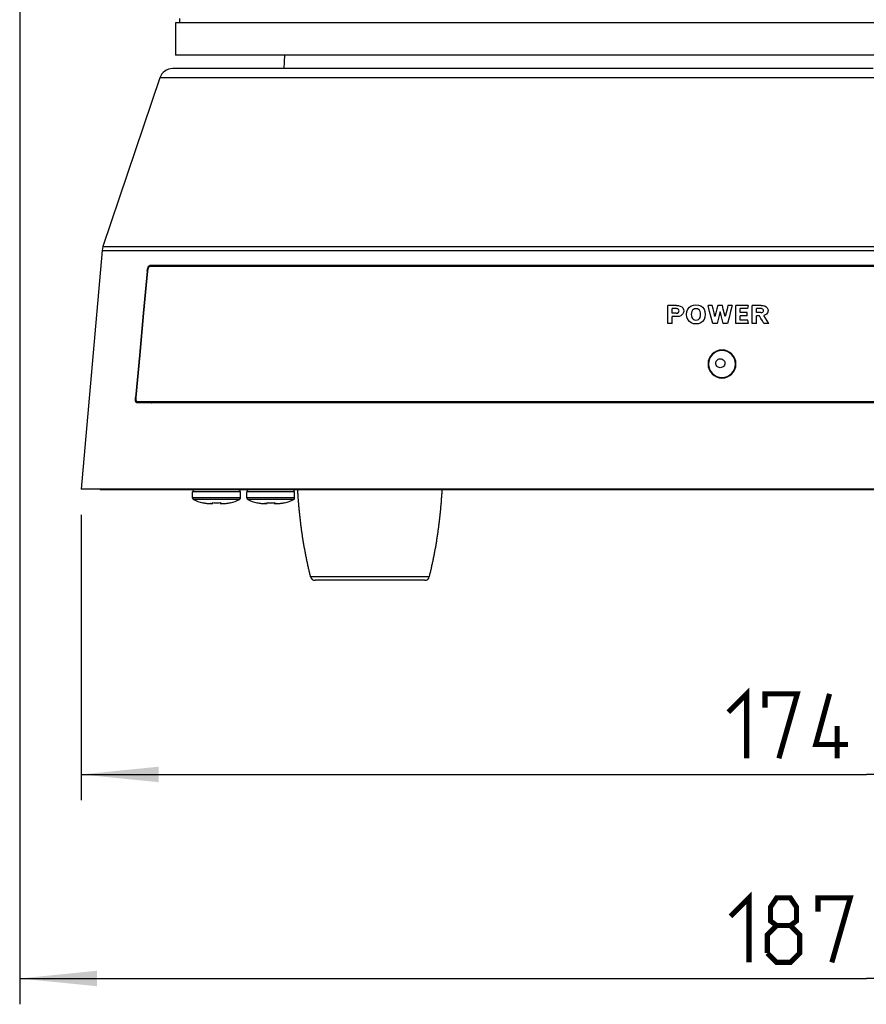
# Model space of a CAD drawing. Extents: x 0 to 420, y 0 to 297.
# Tile 7 of 42: x 68 to 101, y 115 to 153. Entities that reach past the tile are written whole.
import ezdxf

# ---------------------------------------------------------------- set-up
doc = ezdxf.new("R2010")
doc.units = 0
doc.header["$LTSCALE"] = 23.1
doc.layers.get('0').update_dxf_attribs({"linetype": 'CONTINUOUS'})
doc.layers.add('02___PRT_ALL_AXES', color=7, linetype='CONTINUOUS')
doc.dimstyles.get("Standard").update_dxf_attribs({"dimtxt": 2.5, "dimasz": 2.5, "dimexe": 1.25, "dimexo": 0.625, "dimtad": 1, "dimcen": 2.5, "dimazin": 3, "dimtfac": 1, "dimtmove": 0, "dimatfit": 3})

# ---------------------------------------------------------------- blocks, each defined once
blk = doc.blocks.new('_FILLED')
at = {"color": 0, "linetype": 'BYBLOCK'}
blk.add_solid([(0, 0), (-1, 0.1), (-1, -0.1)], dxfattribs=at)
blk = doc.blocks.new('*D0')
at = {"color": 2, "linetype": 'CONTINUOUS'}
for p, q in [((70.74, 133.479), (70.74, 122.419)), ((131.64, 133.479), (131.64, 122.419)), ((70.74, 123.419), (101.19, 123.419)), ((131.64, 123.419), (101.19, 123.419))]:
    blk.add_line(p, q, dxfattribs=at)
at = {"color": 2, "linetype": 'CONTINUOUS', "xscale": 3, "yscale": 3, "zscale": 3, "rotation": 180}
blk.add_blockref('_FILLED', (70.74, 123.419), dxfattribs=at)
at = {"color": 2, "linetype": 'CONTINUOUS', "xscale": 3, "yscale": 3, "zscale": 3}
blk.add_blockref('_FILLED', (131.64, 123.419), dxfattribs=at)
blk = doc.blocks.new('*D1')
at = {"color": 2, "linetype": 'CONTINUOUS'}
for p, q in [((68.355, 159.914), (68.355, 114.511)), ((134.024, 159.914), (134.024, 114.511)), ((68.355, 115.511), (101.19, 115.511)), ((134.024, 115.511), (101.19, 115.511))]:
    blk.add_line(p, q, dxfattribs=at)
at = {"color": 2, "linetype": 'CONTINUOUS', "xscale": 3, "yscale": 3, "zscale": 3, "rotation": 180}
blk.add_blockref('_FILLED', (68.355, 115.511), dxfattribs=at)
at = {"color": 2, "linetype": 'CONTINUOUS', "xscale": 3, "yscale": 3, "zscale": 3}
blk.add_blockref('_FILLED', (134.024, 115.511), dxfattribs=at)

msp = doc.modelspace()

# ---------------------------------------------------------------- linework, layer by layer
at = {"color": 7, "linetype": 'CONTINUOUS'}
for p, q in [((74.569, 152.619), (74.569, 152.724)), ((74.394, 152.549), (74.394, 151.303)), ((74.7, 152.549), (74.394, 152.549)), ((74.569, 152.549), (74.569, 152.619)), ((127.679, 152.549), (74.7, 152.549)), ((74.7, 151.303), (74.394, 151.303)), ((74.849, 151.303), (74.7, 151.303)), ((75.008, 151.303), (74.849, 151.303)), ((75.269, 151.303), (75.008, 151.303)), ((127.111, 151.303), (75.269, 151.303)), ((78.615, 150.778), (78.642, 151.303)), ((78.615, 150.778), (78.642, 151.303)), ((74.525, 150.778), (74.293, 150.778)), ((74.43, 150.778), (74.302, 150.778)), ((78.615, 150.778), (74.525, 150.778)), ((78.691, 150.778), (78.615, 150.778)), ((81.607, 150.778), (78.691, 150.778)), ((83.194, 150.778), (81.607, 150.778)), ((83.545, 150.778), (83.194, 150.778)), ((83.545, 150.778), (83.194, 150.778)), ((84.28, 150.778), (83.545, 150.778)), ((84.28, 150.778), (83.545, 150.778)), ((84.794, 150.778), (84.28, 150.778)), ((84.794, 150.778), (84.28, 150.778)), ((85.042, 150.778), (84.794, 150.778)), ((85.042, 150.778), (84.794, 150.778)), ((86.105, 150.778), (85.042, 150.778)), ((86.986, 150.778), (86.105, 150.778)), ((86.986, 150.778), (86.105, 150.778)), ((87.667, 150.778), (86.986, 150.778)), ((87.667, 150.778), (86.986, 150.778)), ((87.893, 150.778), (87.667, 150.778)), ((87.893, 150.778), (87.667, 150.778)), ((88.542, 150.778), (87.893, 150.778)), ((88.542, 150.778), (87.893, 150.778)), ((88.94, 150.778), (88.542, 150.778)), ((88.619, 150.778), (88.542, 150.778)), ((88.94, 150.778), (88.619, 150.778)), ((89.065, 150.778), (88.94, 150.778)), ((90.372, 150.778), (88.94, 150.778)), ((90.372, 150.778), (89.065, 150.778)), ((90.568, 150.778), (90.372, 150.778)), ((90.568, 150.778), (90.372, 150.778)), ((90.803, 150.778), (90.568, 150.778)), ((90.803, 150.778), (90.568, 150.778)), ((90.883, 150.778), (90.803, 150.778)), ((99.44, 150.778), (90.883, 150.778)), ((99.44, 150.778), (99.323, 150.778)), ((99.56, 150.778), (99.44, 150.778)), ((99.56, 150.778), (99.44, 150.778)), ((99.821, 150.778), (99.56, 150.778)), ((99.821, 150.778), (99.56, 150.778)), ((100.451, 150.778), (99.821, 150.778)), ((100.451, 150.778), (99.821, 150.778)), ((100.848, 150.778), (100.451, 150.778)), ((100.848, 150.778), (100.451, 150.778)), ((100.927, 150.778), (100.848, 150.778)), ((100.927, 150.778), (100.848, 150.778)), ((101.452, 150.778), (100.927, 150.778)), ((101.452, 150.778), (100.927, 150.778)), ((73.795, 150.422), (71.583, 143.884)), ((71.583, 143.884), (71.548, 143.721)), ((71.548, 143.721), (70.74, 134.479)), ((73.381, 143.131), (73.398, 143.14)), ((73.398, 143.105), (73.394, 143.105)), ((73.961, 143.14), (73.398, 143.14)), ((73.958, 143.105), (73.398, 143.105)), ((80.224, 143.105), (73.958, 143.105)), ((128.418, 143.14), (73.961, 143.14)), ((80.259, 143.105), (80.224, 143.105)), ((80.441, 143.105), (80.259, 143.105)), ((86.795, 143.105), (80.441, 143.105)), ((86.874, 143.105), (86.795, 143.105)), ((86.983, 143.105), (86.874, 143.105)), ((115.396, 143.105), (86.983, 143.105)), ((73.3, 142.93), (73.313, 143.008)), ((73.313, 143.008), (73.335, 143.076)), ((93.49, 140.901), (93.49, 141.601)), ((96.124, 140.901), (96.124, 141.601)), ((96.609, 141.601), (96.583, 141.473)), ((96.755, 140.901), (96.755, 141.601)), ((93.66, 141.291), (93.66, 141.473)), ((96.295, 141.327), (96.295, 141.473)), ((96.295, 141.029), (96.295, 141.199)), ((96.561, 141.199), (96.561, 141.327)), ((96.929, 141.318), (96.929, 141.475)), ((93.66, 140.901), (93.66, 141.163)), ((96.617, 140.901), (96.591, 141.029)), ((96.927, 140.901), (96.927, 141.19)), ((72.842, 137.951), (72.844, 138.03)), ((72.852, 137.883), (72.842, 137.951)), ((73.463, 137.82), (72.901, 137.82)), ((73.463, 137.855), (72.904, 137.855)), ((73.451, 137.827), (73.463, 137.82)), ((73.467, 137.855), (73.463, 137.855)), ((128.916, 137.82), (73.463, 137.82)), ((80.03, 137.855), (73.467, 137.855)), ((80.212, 137.855), (80.03, 137.855)), ((86.894, 137.855), (80.212, 137.855)), ((86.973, 137.855), (86.894, 137.855)), ((115.407, 137.855), (86.973, 137.855)), ((71.305, 134.479), (70.74, 134.479)), ((71.323, 134.479), (71.305, 134.479)), ((71.475, 134.479), (71.323, 134.479)), ((71.475, 134.479), (71.475, 134.444)), ((73.153, 134.479), (71.475, 134.479)), ((73.088, 134.444), (71.475, 134.444)), ((73.153, 134.444), (73.088, 134.444)), ((77.565, 134.479), (73.153, 134.479)), ((77.162, 134.444), (73.153, 134.444)), ((77.232, 134.444), (77.162, 134.444)), ((77.565, 134.444), (77.232, 134.444)), ((78.615, 134.479), (77.565, 134.479)), ((78.09, 134.444), (77.565, 134.444)), ((78.615, 134.444), (78.09, 134.444)), ((102.415, 134.479), (78.615, 134.479)), ((78.947, 134.444), (78.615, 134.444)), ((79.017, 134.444), (78.947, 134.444)), ((79.14, 134.444), (79.017, 134.444)), ((80.365, 134.444), (79.14, 134.444)), ((83.515, 134.444), (80.365, 134.444)), ((84.74, 134.444), (83.515, 134.444)), ((91.855, 134.444), (84.74, 134.444)), ((93.955, 134.444), (91.855, 134.444)), ((101.89, 134.444), (93.955, 134.444)), ((75.447, 133.954), (75.476, 133.948)), ((75.447, 133.95), (75.447, 133.954)), ((75.85, 133.919), (75.85, 133.954)), ((76.13, 133.954), (76.13, 133.919)), ((76.532, 133.954), (76.532, 133.95)), ((77.547, 133.954), (77.576, 133.948)), ((77.547, 133.95), (77.547, 133.954)), ((77.95, 133.919), (77.95, 133.954)), ((78.23, 133.954), (78.23, 133.919)), ((78.632, 133.954), (78.632, 133.95)), ((75.783, 133.919), (75.755, 133.919)), ((75.783, 133.919), (75.85, 133.919)), ((76.197, 133.919), (76.13, 133.919)), ((77.883, 133.919), (77.855, 133.919)), ((77.883, 133.919), (77.95, 133.919)), ((78.297, 133.919), (78.23, 133.919)), ((84.071, 130.944), (79.809, 130.944))]:
    msp.add_line(p, q, dxfattribs=at)
for points in [[(78.615, 150.778), (77.965, 150.778), (76.31, 150.778), (75.134, 150.778), (74.43, 150.778)], [(81.607, 150.778), (80.068, 150.778), (78.615, 150.778)], [(83.194, 150.778), (82.578, 150.778), (81.607, 150.778)], [(86.105, 150.778), (85.447, 150.778), (85.042, 150.778)], [(99.323, 150.778), (95.624, 150.778), (92.033, 150.778), (90.803, 150.778)], [(86.232, 150.422), (85.334, 150.422), (83.712, 150.422), (82.186, 150.422), (80.766, 150.422), (79.46, 150.422), (78.275, 150.422), (77.218, 150.422), (76.295, 150.422), (75.51, 150.422), (74.869, 150.422), (74.376, 150.422), (74.032, 150.422), (73.839, 150.422), (73.795, 150.422)], [(87.352, 150.422), (87.047, 150.422), (86.232, 150.422)], [(100.63, 150.422), (98.938, 150.422), (96.731, 150.422), (94.606, 150.422), (92.6, 150.422), (90.693, 150.422), (88.84, 150.422), (87.352, 150.422)], [(101.75, 150.422), (101.189, 150.422), (100.63, 150.422)], [(71.583, 143.884), (71.596, 143.884), (71.785, 143.884), (72.269, 143.884), (73.145, 143.884), (74.533, 143.884), (76.502, 143.884), (78.921, 143.884), (81.739, 143.884), (84.915, 143.884), (88.38, 143.884), (92.083, 143.884), (95.945, 143.884), (99.909, 143.884), (103.889, 143.884)], [(71.548, 143.721), (71.562, 143.721), (71.751, 143.721), (72.236, 143.721), (73.112, 143.721), (74.502, 143.721), (76.474, 143.721), (78.895, 143.721), (81.717, 143.721), (84.896, 143.721), (88.365, 143.721), (92.073, 143.721), (95.939, 143.721), (99.908, 143.721), (103.892, 143.721)], [(73.335, 143.076), (73.365, 143.123), (73.381, 143.131)], [(73.394, 143.105), (73.368, 143.091), (73.343, 143.052)], [(73.961, 143.14), (73.928, 143.123), (73.917, 143.105)], [(73.3, 142.93), (73.148, 141.303), (72.996, 139.67), (72.844, 138.03)], [(73.313, 142.93), (73.161, 141.302), (73.009, 139.669), (72.856, 138.03)], [(73.343, 143.052), (73.324, 142.995), (73.313, 142.93)], [(93.824, 141.601), (93.712, 141.601), (93.601, 141.601), (93.49, 141.601)], [(93.824, 141.601), (93.902, 141.595), (93.971, 141.575), (94.029, 141.542)], [(94.326, 141.524), (94.398, 141.577), (94.483, 141.609), (94.581, 141.62)], [(94.581, 141.62), (94.68, 141.609), (94.765, 141.576), (94.837, 141.524)], [(95.231, 140.901), (95.171, 141.135), (95.111, 141.368), (95.051, 141.601)], [(95.211, 141.601), (95.158, 141.601), (95.105, 141.601), (95.051, 141.601)], [(95.318, 141.173), (95.282, 141.316), (95.247, 141.459), (95.211, 141.601)], [(95.429, 141.601), (95.392, 141.459), (95.355, 141.316), (95.318, 141.173)], [(95.604, 141.601), (95.546, 141.601), (95.487, 141.601), (95.429, 141.601)], [(95.716, 141.168), (95.679, 141.313), (95.642, 141.457), (95.604, 141.601)], [(95.823, 141.601), (95.787, 141.457), (95.752, 141.312), (95.716, 141.168)], [(95.983, 141.601), (95.923, 141.368), (95.863, 141.135), (95.803, 140.901)], [(95.983, 141.601), (95.93, 141.601), (95.876, 141.601), (95.823, 141.601)], [(96.609, 141.601), (96.447, 141.601), (96.286, 141.601), (96.124, 141.601)], [(97.113, 141.601), (96.993, 141.601), (96.874, 141.601), (96.755, 141.601)], [(97.113, 141.601), (97.186, 141.596), (97.251, 141.578), (97.305, 141.547)], [(93.822, 141.473), (93.768, 141.473), (93.714, 141.473), (93.66, 141.473)], [(93.818, 141.291), (93.765, 141.291), (93.713, 141.291), (93.66, 141.291)], [(93.818, 141.291), (93.846, 141.294), (93.872, 141.303), (93.894, 141.317)], [(93.897, 141.449), (93.876, 141.463), (93.85, 141.471), (93.822, 141.473)], [(94.037, 141.227), (93.989, 141.192), (93.935, 141.17), (93.873, 141.163)], [(93.894, 141.317), (93.911, 141.336), (93.921, 141.358), (93.924, 141.384)], [(93.924, 141.384), (93.921, 141.409), (93.912, 141.431), (93.897, 141.449)], [(94.029, 141.542), (94.071, 141.498), (94.096, 141.445), (94.105, 141.383)], [(94.105, 141.383), (94.097, 141.325), (94.075, 141.273), (94.037, 141.227)], [(94.22, 141.25), (94.231, 141.357), (94.267, 141.448), (94.326, 141.524)], [(94.326, 140.974), (94.267, 141.05), (94.232, 141.142), (94.22, 141.25)], [(94.449, 141.409), (94.422, 141.365), (94.406, 141.31), (94.401, 141.25)], [(94.401, 141.25), (94.406, 141.188), (94.422, 141.133), (94.448, 141.088)], [(94.581, 141.467), (94.529, 141.461), (94.485, 141.442), (94.449, 141.409)], [(94.714, 141.409), (94.678, 141.441), (94.634, 141.461), (94.581, 141.467)], [(94.762, 141.25), (94.757, 141.311), (94.741, 141.365), (94.714, 141.409)], [(94.715, 141.089), (94.741, 141.134), (94.757, 141.188), (94.762, 141.25)], [(94.837, 141.524), (94.896, 141.449), (94.931, 141.357), (94.943, 141.25)], [(94.943, 141.25), (94.931, 141.143), (94.896, 141.052), (94.837, 140.977)], [(95.518, 141.354), (95.479, 141.203), (95.441, 141.052), (95.402, 140.901)], [(95.632, 140.901), (95.594, 141.052), (95.556, 141.203), (95.518, 141.354)], [(96.583, 141.473), (96.487, 141.473), (96.391, 141.473), (96.295, 141.473)], [(96.561, 141.327), (96.472, 141.327), (96.384, 141.327), (96.295, 141.327)], [(96.561, 141.199), (96.472, 141.199), (96.384, 141.199), (96.295, 141.199)], [(97.102, 141.475), (97.044, 141.475), (96.986, 141.475), (96.929, 141.475)], [(97.097, 141.318), (97.041, 141.318), (96.985, 141.318), (96.929, 141.318)], [(97.097, 141.318), (97.125, 141.32), (97.15, 141.327), (97.17, 141.339)], [(97.17, 141.453), (97.151, 141.465), (97.127, 141.472), (97.102, 141.475)], [(97.197, 141.399), (97.194, 141.42), (97.185, 141.438), (97.17, 141.453)], [(97.17, 141.339), (97.185, 141.356), (97.194, 141.376), (97.197, 141.399)], [(97.345, 141.293), (97.312, 141.256), (97.269, 141.229), (97.217, 141.213)], [(97.401, 140.901), (97.34, 141.005), (97.278, 141.109), (97.217, 141.213)], [(97.305, 141.547), (97.345, 141.507), (97.369, 141.458), (97.377, 141.402)], [(97.377, 141.402), (97.373, 141.362), (97.363, 141.326), (97.345, 141.293)], [(93.66, 140.901), (93.603, 140.901), (93.547, 140.901), (93.49, 140.901)], [(93.873, 141.163), (93.802, 141.163), (93.731, 141.163), (93.66, 141.163)], [(94.581, 140.879), (94.483, 140.89), (94.398, 140.922), (94.326, 140.974)], [(94.448, 141.088), (94.484, 141.055), (94.529, 141.036), (94.581, 141.029)], [(94.581, 141.029), (94.634, 141.036), (94.678, 141.056), (94.715, 141.089)], [(94.837, 140.977), (94.764, 140.923), (94.679, 140.89), (94.581, 140.879)], [(95.402, 140.901), (95.345, 140.901), (95.288, 140.901), (95.231, 140.901)], [(95.803, 140.901), (95.746, 140.901), (95.689, 140.901), (95.632, 140.901)], [(96.617, 140.901), (96.453, 140.901), (96.288, 140.901), (96.124, 140.901)], [(96.591, 141.029), (96.492, 141.029), (96.394, 141.029), (96.295, 141.029)], [(96.927, 140.901), (96.869, 140.901), (96.812, 140.901), (96.755, 140.901)], [(97.04, 141.19), (97.003, 141.19), (96.965, 141.19), (96.927, 141.19)], [(97.213, 140.901), (97.156, 140.997), (97.098, 141.094), (97.04, 141.19)], [(97.401, 140.901), (97.339, 140.901), (97.276, 140.901), (97.213, 140.901)], [(95.347, 139.357), (95.352, 139.396), (95.365, 139.433), (95.386, 139.466), (95.414, 139.493), (95.447, 139.514), (95.485, 139.527), (95.524, 139.532), (95.563, 139.527), (95.601, 139.514), (95.635, 139.494), (95.663, 139.466), (95.684, 139.433), (95.697, 139.396), (95.701, 139.357)], [(95.701, 139.357), (95.697, 139.318), (95.684, 139.281), (95.663, 139.248), (95.635, 139.22), (95.601, 139.199), (95.564, 139.186), (95.524, 139.182), (95.485, 139.186), (95.447, 139.199), (95.414, 139.22), (95.386, 139.248), (95.365, 139.281), (95.352, 139.318), (95.347, 139.357)], [(72.901, 137.82), (72.872, 137.837), (72.852, 137.883)], [(72.856, 138.03), (72.855, 137.964), (72.863, 137.907), (72.88, 137.869), (72.904, 137.855)], [(73.426, 137.855), (73.434, 137.837), (73.451, 137.827)], [(75.99, 134.374), (75.908, 134.374), (75.831, 134.374), (75.758, 134.374), (75.689, 134.374), (75.622, 134.374), (75.557, 134.374), (75.495, 134.374), (75.435, 134.374), (75.379, 134.374), (75.327, 134.374), (75.279, 134.374), (75.235, 134.374), (75.195, 134.374), (75.161, 134.374), (75.131, 134.374), (75.106, 134.374), (75.087, 134.374), (75.073, 134.374), (75.065, 134.374), (75.062, 134.374)], [(76.917, 134.374), (76.914, 134.374), (76.906, 134.374), (76.892, 134.374), (76.873, 134.374), (76.848, 134.374), (76.819, 134.374), (76.784, 134.374), (76.745, 134.374), (76.701, 134.374), (76.652, 134.374), (76.6, 134.374), (76.544, 134.374), (76.485, 134.374), (76.423, 134.374), (76.358, 134.374), (76.291, 134.374), (76.221, 134.374), (76.148, 134.374), (76.071, 134.374), (75.99, 134.374)], [(78.09, 134.374), (78.008, 134.374), (77.931, 134.374), (77.858, 134.374), (77.789, 134.374), (77.722, 134.374), (77.657, 134.374), (77.595, 134.374), (77.535, 134.374), (77.479, 134.374), (77.427, 134.374), (77.379, 134.374), (77.335, 134.374), (77.295, 134.374), (77.261, 134.374), (77.231, 134.374), (77.206, 134.374), (77.187, 134.374), (77.173, 134.374), (77.165, 134.374), (77.162, 134.374)], [(79.017, 134.374), (79.014, 134.374), (79.006, 134.374), (78.992, 134.374), (78.973, 134.374), (78.948, 134.374), (78.919, 134.374), (78.884, 134.374), (78.845, 134.374), (78.801, 134.374), (78.752, 134.374), (78.7, 134.374), (78.644, 134.374), (78.585, 134.374), (78.523, 134.374), (78.458, 134.374), (78.391, 134.374), (78.321, 134.374), (78.248, 134.374), (78.171, 134.374), (78.09, 134.374)], [(79.639, 131.076), (79.63, 131.112), (79.621, 131.149), (79.612, 131.185), (79.603, 131.222), (79.595, 131.258), (79.586, 131.295), (79.577, 131.331), (79.569, 131.368), (79.56, 131.405), (79.552, 131.442), (79.543, 131.479), (79.535, 131.516), (79.527, 131.553), (79.519, 131.59), (79.511, 131.628), (79.503, 131.665), (79.495, 131.702), (79.487, 131.74), (79.48, 131.777), (79.472, 131.815), (79.464, 131.853), (79.457, 131.89), (79.449, 131.928), (79.442, 131.966), (79.435, 132.004), (79.428, 132.042), (79.421, 132.08), (79.414, 132.118), (79.407, 132.156), (79.4, 132.194), (79.393, 132.232), (79.386, 132.271), (79.38, 132.309), (79.373, 132.347), (79.366, 132.386), (79.36, 132.424), (79.354, 132.463), (79.348, 132.502), (79.341, 132.54), (79.335, 132.579), (79.329, 132.618), (79.323, 132.657), (79.317, 132.695), (79.312, 132.734), (79.306, 132.773), (79.3, 132.812), (79.295, 132.851), (79.289, 132.89), (79.284, 132.93), (79.279, 132.969), (79.274, 133.008), (79.268, 133.047), (79.263, 133.087), (79.258, 133.126), (79.253, 133.165), (79.249, 133.205), (79.244, 133.244), (79.239, 133.284), (79.235, 133.323), (79.23, 133.363), (79.226, 133.403), (79.221, 133.442), (79.217, 133.482), (79.213, 133.522), (79.209, 133.561), (79.205, 133.601), (79.201, 133.641), (79.197, 133.681), (79.193, 133.721), (79.19, 133.761), (79.186, 133.801), (79.183, 133.841), (79.179, 133.881), (79.176, 133.921), (79.173, 133.961), (79.169, 134.001), (79.166, 134.041), (79.163, 134.081), (79.16, 134.121), (79.157, 134.162), (79.155, 134.202), (79.152, 134.242), (79.149, 134.282), (79.147, 134.323), (79.144, 134.363), (79.142, 134.403), (79.14, 134.444)], [(79.639, 131.076), (79.63, 131.112), (79.621, 131.149), (79.612, 131.185), (79.603, 131.222), (79.595, 131.258), (79.586, 131.295), (79.577, 131.331), (79.569, 131.368), (79.56, 131.405), (79.552, 131.442), (79.543, 131.479), (79.535, 131.516), (79.527, 131.553), (79.519, 131.59), (79.511, 131.628), (79.503, 131.665), (79.495, 131.702), (79.487, 131.74), (79.48, 131.777), (79.472, 131.815), (79.464, 131.853), (79.457, 131.89), (79.449, 131.928), (79.442, 131.966), (79.435, 132.004), (79.428, 132.042), (79.421, 132.08), (79.414, 132.118), (79.407, 132.156), (79.4, 132.194), (79.393, 132.232), (79.386, 132.271), (79.38, 132.309), (79.373, 132.347), (79.366, 132.386), (79.36, 132.424), (79.354, 132.463), (79.348, 132.502), (79.341, 132.54), (79.335, 132.579), (79.329, 132.618), (79.323, 132.657), (79.317, 132.695), (79.312, 132.734), (79.306, 132.773), (79.3, 132.812), (79.295, 132.851), (79.289, 132.89), (79.284, 132.93), (79.279, 132.969), (79.274, 133.008), (79.268, 133.047), (79.263, 133.087), (79.258, 133.126), (79.253, 133.165), (79.249, 133.205), (79.244, 133.244), (79.239, 133.284), (79.235, 133.323), (79.23, 133.363), (79.226, 133.403), (79.221, 133.442), (79.217, 133.482), (79.213, 133.522), (79.209, 133.561), (79.205, 133.601), (79.201, 133.641), (79.197, 133.681), (79.193, 133.721), (79.19, 133.761), (79.186, 133.801), (79.183, 133.841), (79.179, 133.881), (79.176, 133.921), (79.173, 133.961), (79.169, 134.001), (79.166, 134.041), (79.163, 134.081), (79.16, 134.121), (79.157, 134.162), (79.155, 134.202), (79.152, 134.242), (79.149, 134.282), (79.147, 134.323), (79.144, 134.363), (79.142, 134.403), (79.14, 134.444)], [(84.24, 131.076), (84.249, 131.112), (84.258, 131.149), (84.267, 131.185), (84.276, 131.222), (84.285, 131.258), (84.294, 131.295), (84.302, 131.331), (84.311, 131.368), (84.319, 131.405), (84.328, 131.442), (84.336, 131.479), (84.344, 131.516), (84.352, 131.553), (84.361, 131.59), (84.369, 131.628), (84.377, 131.665), (84.384, 131.702), (84.392, 131.74), (84.4, 131.777), (84.408, 131.815), (84.415, 131.853), (84.423, 131.89), (84.43, 131.928), (84.437, 131.966), (84.445, 132.004), (84.452, 132.042), (84.459, 132.08), (84.466, 132.118), (84.473, 132.156), (84.48, 132.194), (84.487, 132.232), (84.493, 132.271), (84.5, 132.309), (84.507, 132.347), (84.513, 132.386), (84.519, 132.424), (84.526, 132.463), (84.532, 132.502), (84.538, 132.54), (84.544, 132.579), (84.55, 132.618), (84.556, 132.657), (84.562, 132.695), (84.568, 132.734), (84.574, 132.773), (84.579, 132.812), (84.585, 132.851), (84.59, 132.89), (84.596, 132.93), (84.601, 132.969), (84.606, 133.008), (84.611, 133.047), (84.616, 133.087), (84.621, 133.126), (84.626, 133.165), (84.631, 133.205), (84.636, 133.244), (84.64, 133.284), (84.645, 133.323), (84.649, 133.363), (84.654, 133.403), (84.658, 133.442), (84.662, 133.482), (84.666, 133.522), (84.671, 133.561), (84.675, 133.601), (84.678, 133.641), (84.682, 133.681), (84.686, 133.721), (84.69, 133.761), (84.693, 133.801), (84.697, 133.841), (84.7, 133.881), (84.704, 133.921), (84.707, 133.961), (84.71, 134.001), (84.713, 134.041), (84.716, 134.081), (84.719, 134.121), (84.722, 134.162), (84.725, 134.202), (84.728, 134.242), (84.73, 134.282), (84.733, 134.323), (84.735, 134.363), (84.737, 134.403), (84.74, 134.444)], [(84.24, 131.076), (84.249, 131.112), (84.258, 131.149), (84.267, 131.185), (84.276, 131.222), (84.285, 131.258), (84.294, 131.295), (84.302, 131.331), (84.311, 131.368), (84.319, 131.405), (84.328, 131.442), (84.336, 131.479), (84.344, 131.516), (84.352, 131.553), (84.361, 131.59), (84.369, 131.628), (84.377, 131.665), (84.384, 131.702), (84.392, 131.74), (84.4, 131.777), (84.408, 131.815), (84.415, 131.853), (84.423, 131.89), (84.43, 131.928), (84.437, 131.966), (84.445, 132.004), (84.452, 132.042), (84.459, 132.08), (84.466, 132.118), (84.473, 132.156), (84.48, 132.194), (84.487, 132.232), (84.493, 132.271), (84.5, 132.309), (84.507, 132.347), (84.513, 132.386), (84.519, 132.424), (84.526, 132.463), (84.532, 132.502), (84.538, 132.54), (84.544, 132.579), (84.55, 132.618), (84.556, 132.657), (84.562, 132.695), (84.568, 132.734), (84.574, 132.773), (84.579, 132.812), (84.585, 132.851), (84.59, 132.89), (84.596, 132.93), (84.601, 132.969), (84.606, 133.008), (84.611, 133.047), (84.616, 133.087), (84.621, 133.126), (84.626, 133.165), (84.631, 133.205), (84.636, 133.244), (84.64, 133.284), (84.645, 133.323), (84.649, 133.363), (84.654, 133.403), (84.658, 133.442), (84.662, 133.482), (84.666, 133.522), (84.671, 133.561), (84.675, 133.601), (84.678, 133.641), (84.682, 133.681), (84.686, 133.721), (84.69, 133.761), (84.693, 133.801), (84.697, 133.841), (84.7, 133.881), (84.704, 133.921), (84.707, 133.961), (84.71, 134.001), (84.713, 134.041), (84.716, 134.081), (84.719, 134.121), (84.722, 134.162), (84.725, 134.202), (84.728, 134.242), (84.73, 134.282), (84.733, 134.323), (84.735, 134.363), (84.737, 134.403), (84.74, 134.444)], [(75.99, 134.136), (75.92, 134.136), (75.84, 134.136), (75.751, 134.136), (75.653, 134.136), (75.549, 134.136), (75.442, 134.136), (75.339, 134.136), (75.251, 134.136), (75.178, 134.136), (75.122, 134.136), (75.084, 134.136), (75.065, 134.136), (75.062, 134.136)], [(75.99, 134.073), (75.923, 134.073), (75.846, 134.073), (75.761, 134.073), (75.667, 134.073), (75.567, 134.073), (75.464, 134.073), (75.366, 134.073), (75.281, 134.073), (75.211, 134.073), (75.157, 134.073), (75.121, 134.073), (75.103, 134.073), (75.1, 134.073)], [(75.476, 133.948), (75.476, 133.948), (75.506, 133.942), (75.536, 133.937), (75.565, 133.933), (75.592, 133.929), (75.618, 133.927), (75.644, 133.924), (75.67, 133.922), (75.698, 133.921), (75.726, 133.92), (75.755, 133.919)], [(75.85, 133.954), (75.896, 133.951), (75.943, 133.95), (75.99, 133.95)], [(76.917, 134.136), (76.915, 134.136), (76.896, 134.136), (76.857, 134.136), (76.801, 134.136), (76.729, 134.136), (76.643, 134.136), (76.557, 134.136), (76.474, 134.136), (76.395, 134.136), (76.322, 134.136), (76.254, 134.136), (76.19, 134.136), (76.13, 134.136), (76.075, 134.136), (76.028, 134.136), (75.99, 134.136)], [(76.879, 134.073), (76.877, 134.073), (76.858, 134.073), (76.822, 134.073), (76.768, 134.073), (76.698, 134.073), (76.616, 134.073), (76.534, 134.073), (76.454, 134.073), (76.378, 134.073), (76.308, 134.073), (76.243, 134.073), (76.181, 134.073), (76.124, 134.073), (76.072, 134.073), (76.027, 134.073), (75.99, 134.073)], [(75.99, 133.95), (76.037, 133.95), (76.083, 133.951), (76.13, 133.954)], [(76.197, 133.919), (76.225, 133.919), (76.254, 133.92), (76.282, 133.921), (76.31, 133.922), (76.336, 133.924), (76.362, 133.927), (76.388, 133.929), (76.415, 133.933), (76.444, 133.937), (76.474, 133.942), (76.503, 133.948)], [(76.503, 133.948), (76.504, 133.948), (76.532, 133.954)], [(78.09, 134.136), (78.02, 134.136), (77.94, 134.136), (77.851, 134.136), (77.753, 134.136), (77.649, 134.136), (77.542, 134.136), (77.439, 134.136), (77.351, 134.136), (77.278, 134.136), (77.222, 134.136), (77.184, 134.136), (77.165, 134.136), (77.162, 134.136)], [(78.09, 134.073), (78.023, 134.073), (77.946, 134.073), (77.861, 134.073), (77.767, 134.073), (77.667, 134.073), (77.564, 134.073), (77.466, 134.073), (77.381, 134.073), (77.311, 134.073), (77.257, 134.073), (77.221, 134.073), (77.203, 134.073), (77.2, 134.073)], [(77.576, 133.948), (77.576, 133.948), (77.606, 133.942), (77.636, 133.937), (77.665, 133.933), (77.692, 133.929), (77.718, 133.927), (77.744, 133.924), (77.77, 133.922), (77.798, 133.921), (77.826, 133.92), (77.855, 133.919)], [(77.95, 133.954), (77.996, 133.951), (78.043, 133.95), (78.09, 133.95)], [(79.017, 134.136), (79.015, 134.136), (78.996, 134.136), (78.957, 134.136), (78.901, 134.136), (78.829, 134.136), (78.743, 134.136), (78.657, 134.136), (78.574, 134.136), (78.495, 134.136), (78.422, 134.136), (78.354, 134.136), (78.29, 134.136), (78.23, 134.136), (78.175, 134.136), (78.128, 134.136), (78.09, 134.136)], [(78.979, 134.073), (78.977, 134.073), (78.958, 134.073), (78.922, 134.073), (78.868, 134.073), (78.798, 134.073), (78.716, 134.073), (78.634, 134.073), (78.554, 134.073), (78.478, 134.073), (78.408, 134.073), (78.343, 134.073), (78.281, 134.073), (78.224, 134.073), (78.172, 134.073), (78.127, 134.073), (78.09, 134.073)], [(78.09, 133.95), (78.137, 133.95), (78.183, 133.951), (78.23, 133.954)], [(78.297, 133.919), (78.325, 133.919), (78.354, 133.92), (78.382, 133.921), (78.41, 133.922), (78.436, 133.924), (78.462, 133.927), (78.488, 133.929), (78.515, 133.933), (78.544, 133.937), (78.574, 133.942), (78.603, 133.948)], [(78.603, 133.948), (78.604, 133.948), (78.632, 133.954)], [(75.755, 133.919), (75.755, 133.919), (75.783, 133.919)], [(77.855, 133.919), (77.855, 133.919), (77.883, 133.919)], [(84.24, 131.076), (84.231, 131.076), (84.206, 131.076), (84.167, 131.076), (84.116, 131.076), (84.051, 131.076), (83.974, 131.076), (83.885, 131.076), (83.784, 131.076), (83.672, 131.076), (83.549, 131.076), (83.417, 131.076), (83.276, 131.076), (83.127, 131.076), (82.971, 131.076), (82.809, 131.076), (82.641, 131.076), (82.469, 131.076), (82.294, 131.076), (82.117, 131.076), (81.939, 131.076), (81.761, 131.076), (81.584, 131.076), (81.409, 131.076), (81.238, 131.076), (81.07, 131.076), (80.908, 131.076), (80.752, 131.076), (80.603, 131.076), (80.462, 131.076), (80.33, 131.076), (80.207, 131.076), (80.095, 131.076), (79.994, 131.076), (79.905, 131.076), (79.828, 131.076), (79.764, 131.076), (79.712, 131.076), (79.673, 131.076), (79.648, 131.076), (79.639, 131.076)]]:
    msp.add_lwpolyline(points, dxfattribs=at)
at = {"color": 2, "linetype": 'CONTINUOUS', "const_width": 0.2}
for points in [[(95.833, 125.83), (96.547, 126.544), (96.547, 124.044)], [(97.261, 126.009), (97.261, 126.544), (98.511, 126.544), (97.797, 124.044)], [(100.475, 124.58), (99.225, 124.58), (99.761, 126.544)], [(100.059, 124.044), (100.059, 125.294)], [(95.922, 117.921), (96.636, 118.636), (96.636, 116.136)], [(97.708, 117.564), (97.47, 117.743), (97.47, 118.279), (97.708, 118.636), (98.243, 118.636), (98.481, 118.279), (98.481, 117.743), (98.243, 117.564), (98.6, 117.207), (98.6, 116.493), (98.243, 116.136), (97.708, 116.136), (97.35, 116.493)], [(99.315, 118.1), (99.315, 118.636), (100.565, 118.636), (99.85, 116.136)], [(97.35, 116.493), (97.35, 117.207), (97.708, 117.564), (98.243, 117.564)]]:
    msp.add_lwpolyline(points, dxfattribs=at)
at = {"color": 7, "linetype": 'CONTINUOUS'}
for centre, radius, start, end in [((74.292, 150.253), 0.525, 90, 161.3019), ((95.59, 139.326), 0.525, 0, 180), ((95.59, 139.326), 0.525, 180, 360), ((75.132, 134.374), 0.07, 90, 180), ((76.847, 134.374), 0.07, 0, 90), ((77.232, 134.374), 0.07, 90, 180), ((78.947, 134.374), 0.07, 0, 90), ((75.132, 134.136), 0.07, 180, 242.8081), ((76.847, 134.136), 0.07, 297.1919, 360), ((77.232, 134.136), 0.07, 180, 242.8081), ((78.947, 134.136), 0.07, 297.1919, 360), ((79.809, 131.119), 0.175, 194.1246, 270), ((79.809, 131.119), 0.175, 194.1246, 270), ((84.071, 131.119), 0.175, 270, 345.8754), ((84.071, 131.119), 0.175, 270, 345.8754)]:
    msp.add_arc(centre, radius, start, end, dxfattribs=at)
at = {"layer": '02___PRT_ALL_AXES', "color": 7, "linetype": 'CONTINUOUS'}
for p, q in [((75.062, 134.136), (75.062, 134.374)), ((76.917, 134.136), (76.917, 134.374)), ((77.162, 134.136), (77.162, 134.374)), ((79.017, 134.136), (79.017, 134.374))]:
    msp.add_line(p, q, dxfattribs=at)
for points in [[(75.783, 133.919), (75.813, 133.919), (75.85, 133.919)], [(76.13, 133.919), (76.166, 133.919), (76.197, 133.919)], [(77.883, 133.919), (77.913, 133.919), (77.95, 133.919)], [(78.23, 133.919), (78.266, 133.919), (78.297, 133.919)]]:
    msp.add_lwpolyline(points, dxfattribs=at)
for centre, radius, start, end in [((95.59, 139.326), 0.542, 0, 180), ((95.59, 139.326), 0.542, 180, 360), ((75.74, 135.319), 1.4, 242.8081, 257.8934), ((75.74, 135.319), 1.4, 257.8934, 257.929), ((76.239, 135.319), 1.4, 282.071, 282.1066), ((76.239, 135.319), 1.4, 282.1066, 297.1919), ((77.84, 135.319), 1.4, 242.8081, 257.8934), ((77.84, 135.319), 1.4, 257.8934, 257.929), ((78.339, 135.319), 1.4, 282.071, 282.1066), ((78.339, 135.319), 1.4, 282.1066, 297.1919)]:
    msp.add_arc(centre, radius, start, end, dxfattribs=at)

# ---------------------------------------------------------------- dimensions: what is measured, and where the dimension line sits
at = {"color": 2, "linetype": 'CONTINUOUS'}
for base, p1, p2, picture, middle in [((134.024, 115.511), (68.355, 159.914), (134.024, 159.914), '*D1', (95.922, 116.136)), ((131.64, 123.419), (70.74, 133.479), (131.64, 133.479), '*D0', (95.833, 124.044))]:
    dim = msp.add_linear_dim(base=base, p1=p1, p2=p2, dimstyle='Standard', dxfattribs=at)
    dim.commit()
    dim.dimension.update_dxf_attribs({"geometry": picture, "text_midpoint": middle, "dimtype": 128})

doc.saveas('drawing.dxf')
